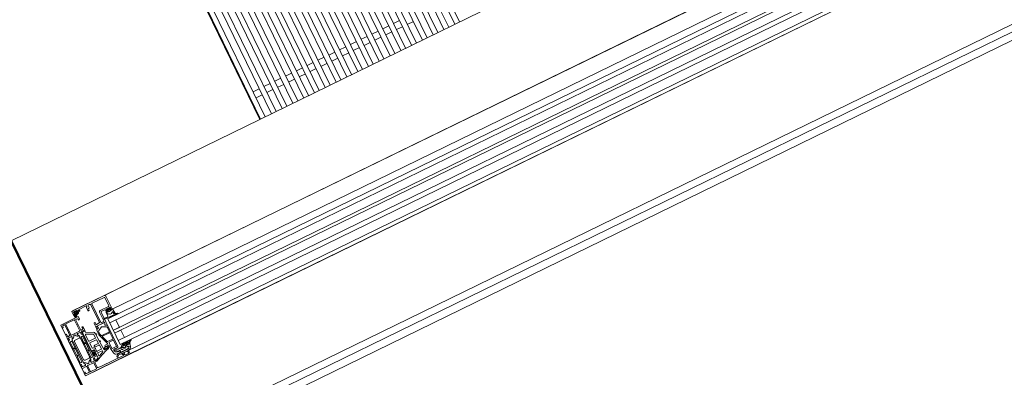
# Model space of a CAD drawing. Header units: millimetres. Extents: x -197461 to 862495, y -970068 to 63888.
# Tile 172 of 253: x -107076 to -105764, y -164883 to -164406. Entities that reach past the tile are written whole.
import ezdxf

# ---------------------------------------------------------------- set-up
doc = ezdxf.new("R2010")
doc.units = ezdxf.units.MM
doc.layers.get('0').update_dxf_attribs({"linetype": 'CONTINUOUS'})
for name, color, linetype, lineweight in [('A-DETL-GENF', 92, 'CONTINUOUS', 5), ('A-GLAZ', 151, 'CONTINUOUS', 5), ('A-Wall', 252, 'CONTINUOUS', 0), ('M-EQPM', 50, 'CONTINUOUS', 5)]:
    doc.layers.add(name, color=color, linetype=linetype, lineweight=lineweight)

# ---------------------------------------------------------------- blocks, each defined once
blk = doc.blocks.new('Floor convector without fan PT180 - Floor convector without fan PT180 _1750 mm_-V6-Pirmā stāva plāns uz atzīmes 0_000 M1-150')
at = {"layer": 'M-EQPM', "color": 252}
for p, q in [((274, 296), (1, 296)), ((274, 289), (1, 289)), ((274, 280), (1, 280)), ((274, 273), (1, 273)), ((274.1, 264), (1, 264)), ((274.1, 257), (1, 257)), ((274.1, 248), (1, 248)), ((274.1, 241), (1, 241)), ((246.5, 232), (246.5, 241)), ((274.1, 232), (1, 232)), ((274.1, 225), (1, 225)), ((237.5, 225), (237.5, 216)), ((246.5, 216), (246.5, 225)), ((274.2, 216), (1, 216)), ((274.2, 209), (1, 209)), ((274.2, 200), (1, 200)), ((237.5, 209), (237.5, 200)), ((246.5, 200), (246.5, 209)), ((274.2, 193), (1, 193)), ((274.2, 184), (1, 184)), ((237.5, 193), (237.5, 184)), ((246.5, 184), (246.5, 193)), ((274.2, 177), (1, 177)), ((237.5, 177), (237.5, 168)), ((246.5, 168), (246.5, 177)), ((274.3, 168), (1, 168)), ((274.3, 161), (1, 161)), ((237.5, 161), (237.5, 152)), ((246.5, 152), (246.5, 161)), ((274.3, 152), (1, 152)), ((274.3, 145), (1, 145)), ((237.5, 144.3), (237.5, 136)), ((246.5, 136), (246.5, 144.4)), ((274.3, 136), (1, 136)), ((274.3, 129), (1, 129)), ((274.3, 120), (1, 120)), ((237.5, 129), (237.5, 120)), ((246.5, 120), (246.5, 129)), ((274.4, 113), (1, 113)), ((237.5, 113), (237.5, 104)), ((246.5, 104), (246.5, 113)), ((274.4, 104), (1, 104)), ((274.4, 97), (1, 97)), ((237.5, 97), (237.5, 88)), ((246.5, 88), (246.5, 97)), ((274.4, 88), (1, 88)), ((274.4, 81), (1, 81)), ((237.5, 81), (237.5, 72)), ((246.5, 72), (246.5, 81)), ((274.4, 72), (1, 72)), ((274.5, 65), (1, 65)), ((274.5, 56), (1, 56)), ((237.5, 65), (237.5, 56)), ((246.5, 56), (246.5, 65)), ((274.5, 49), (1, 49)), ((274.5, 40), (1, 40)), ((237.5, 49), (237.5, 40)), ((246.5, 40), (246.5, 49)), ((274.5, 33), (1, 33)), ((237.5, 33), (237.5, 24)), ((246.5, 24), (246.5, 33)), ((274.5, 24), (1, 24)), ((274.5, 17), (1, 17)), ((237.5, 17), (237.5, 8)), ((246.5, 8), (246.5, 17)), ((0, 1), (274.6, 1)), ((274.6, 0), (0, 0)), ((274.6, 8), (1, 8)), ((274.6, 1), (1, 1))]:
    blk.add_line(p, q, dxfattribs=at)
blk = doc.blocks.new('Schueco_AWS-75-BS-SI__Family-01 - Logs - vitrīna-3447714-Pirmā stāva plāns uz atzīmes 0_000 M1-150')
at = {"layer": 'A-DETL-GENF'}
for p, q in [((-1389, -17.5), (1389, -17.5)), ((1295, -17.5), (-1295, -17.5)), ((-1410, -102.5), (-1410, -27.5)), ((-1410, -102.5), (-1410, -27.5)), ((-1410, -27.5), (-1389, -27.5)), ((-1410, -102.5), (-1410, -27.5)), ((1295, -38.5), (-1295, -38.5)), ((1295, -47.5), (-1295, -47.5)), ((1295, -53.5), (-1295, -53.5)), ((1295, -64.5), (-1295, -64.5)), ((1295, -68.5), (-1295, -68.5)), ((1295, -79.5), (-1295, -79.5)), ((1295, -85.5), (-1295, -85.5)), ((1410, -102.5), (-1410, -102.5)), ((1295, -97.5), (-1295, -97.5)), ((1295, -102.5), (-1295, -102.5))]:
    blk.add_line(p, q, dxfattribs=at)
at = {"layer": 'A-GLAZ'}
for p, q in [((-1388.7, -22.9), (-1388.1, -26.2)), ((-1386.4, -22.3), (-1388.2, -22.3)), ((-1387.6, -24.8), (-1387.8, -23.6)), ((-1387.6, -23.4), (-1386.2, -23.4)), ((-1340.5, -17.5), (-1387.5, -17.5)), ((-1383.4, -23.4), (-1387.5, -24.9)), ((-1387.3, -25.7), (-1382.2, -23.9)), ((-1386.3, -19.6), (-1387.2, -20.3)), ((-1387.2, -20.7), (-1386.3, -20.9)), ((-1386.5, -19), (-1382.5, -19)), ((-1386.2, -21.1), (-1386.2, -22.2)), ((-1383.2, -19.4), (-1385.7, -19.4)), ((-1385.7, -21.2), (-1385.7, -20.4)), ((-1385.7, -22.9), (-1385.7, -22.4)), ((-1385.6, -22.3), (-1383.4, -22.3)), ((-1385.5, -20.2), (-1383.5, -20.2)), ((-1383.7, -21.6), (-1385.3, -21.6)), ((-1383.3, -20.4), (-1383.3, -21.2)), ((-1383.3, -22.4), (-1383.3, -23.2)), ((-1382.8, -22.2), (-1382.8, -21.1)), ((-1382.7, -20.9), (-1381.8, -20.7)), ((-1381.8, -22.3), (-1382.7, -22.3)), ((-1381.8, -20.4), (-1382.5, -19.7)), ((-1382, -22), (-1379.2, -22)), ((-1381.5, -23), (-1381.5, -22.6)), ((-1380, -20.5), (-1380, -20)), ((-1379.5, -19.5), (-1368.2, -19.5)), ((-1379.2, -21), (-1379.5, -21)), ((-1369, -21.5), (-1369, -26)), ((-1368.2, -21), (-1368.5, -21)), ((-1367.7, -20), (-1367.7, -20.5)), ((-1367.2, -26), (-1367.2, -24)), ((-1366.7, -23.5), (-1366.2, -23.5)), ((-1365.7, -23), (-1365.7, -20)), ((-1365.2, -19.5), (-1363.5, -19.5)), ((-1362, -21), (-1362, -47)), ((-1360.2, -20.2), (-1360.2, -47.7)), ((-1341.7, -19.7), (-1359.7, -19.7)), ((-1341.2, -32.7), (-1341.2, -20.2)), ((-1340.5, -17.5), (-1290, -17.5)), ((-1339, -38), (-1339, -19)), ((-1407.3, -29.2), (-1406, -29.2)), ((-1405, -30.2), (-1405, -36.5)), ((-1405, -37.5), (-1405, -44.5)), ((-1403.5, -29.6), (-1403.5, -45.3)), ((-1391, -29.1), (-1403, -29.1)), ((-1390.5, -45.3), (-1390.5, -29.6)), ((-1389, -36.5), (-1389, -30.5)), ((-1389, -44.5), (-1389, -37.5)), ((-1388, -29.5), (-1386.7, -29.5)), ((-1368.5, -26.5), (-1367.7, -26.5)), ((-1355.8, -47.7), (-1355.8, -34.7)), ((-1354.3, -33.2), (-1341.7, -33.2)), ((-1353.5, -35), (-1348.1, -35)), ((-1348.3, -39.1), (-1348.3, -44.4)), ((-1347.6, -35.5), (-1347.6, -38)), ((-1347.1, -38.5), (-1345.8, -38.5)), ((-1345.5, -36.7), (-1344.5, -35.6)), ((-1345.3, -35), (-1341.3, -35)), ((-1345.2, -37.2), (-1345.3, -37.2)), ((-1344.9, -38.8), (-1344.9, -37.5)), ((-1344.1, -35.5), (-1342.5, -35.5)), ((-1344.1, -39.1), (-1344.1, -37.2)), ((-1343.6, -36.7), (-1343, -36.7)), ((-1342.5, -37.2), (-1342.5, -39.1)), ((-1342.1, -35.6), (-1341.1, -36.7)), ((-1341.7, -37.5), (-1341.7, -38.8)), ((-1341.3, -37.2), (-1341.4, -37.2)), ((-1340.8, -38.5), (-1339.5, -38.5)), ((-1338.3, -38.4), (-1337.9, -44.5)), ((-1338.3, -38.5), (-1290, -38.5)), ((-1409.8, -43), (-1409.8, -47.5)), ((-1409.8, -48.5), (-1409.8, -50.4)), ((-1409.8, -51.2), (-1409.8, -86.3)), ((-1409.6, -47.8), (-1409.6, -48.2)), ((-1409.5, -50.7), (-1408.5, -50.7)), ((-1408.5, -50.7), (-1409.3, -50.7)), ((-1408.2, -48), (-1408.2, -50.4)), ((-1408.2, -50.4), (-1408.2, -48)), ((-1404.2, -47.5), (-1407.7, -47.5)), ((-1407.7, -47.5), (-1403.8, -47.5)), ((-1406, -45.5), (-1407.3, -45.5)), ((-1404.9, -85.9), (-1404.9, -51.6)), ((-1404.8, -51.3), (-1403.5, -49)), ((-1403, -45.8), (-1391, -45.8)), ((-1399.8, -47.5), (-1399, -47.5)), ((-1395.3, -49), (-1394, -51.3)), ((-1395, -47.5), (-1391.1, -47.5)), ((-1391.1, -47.5), (-1394.6, -47.5)), ((-1393.9, -51.6), (-1393.9, -85.9)), ((-1390.6, -50.4), (-1390.6, -48)), ((-1390.6, -48), (-1390.6, -50.4)), ((-1389.5, -50.7), (-1390.3, -50.7)), ((-1390.3, -50.7), (-1389.3, -50.7)), ((-1389.2, -48.2), (-1389.2, -47.8)), ((-1389, -47.5), (-1389, -47.3)), ((-1389, -50.4), (-1389, -48.5)), ((-1389, -77.1), (-1389, -51.2)), ((-1386.7, -45.5), (-1388, -45.5)), ((-1384.2, -47.5), (-1384.2, -43)), ((-1375.2, -55), (-1384, -50.9)), ((-1369, -51.3), (-1369, -53.4)), ((-1367.7, -44.5), (-1368.5, -44.5)), ((-1366.3, -52.7), (-1367.4, -50.3)), ((-1367.2, -47), (-1367.2, -45)), ((-1367.2, -50), (-1355.9, -50)), ((-1367, -51.1), (-1366.3, -52.7)), ((-1362.5, -47.5), (-1366.7, -47.5)), ((-1356.4, -50), (-1366.3, -50)), ((-1359.7, -48.2), (-1356.3, -48.2)), ((-1357.2, -53.1), (-1355.9, -50.9)), ((-1348.8, -44.9), (-1354.2, -44.9)), ((-1346.9, -47), (-1346.7, -46.4)), ((-1345.9, -46.4), (-1345.7, -47)), ((-1344.9, -47), (-1344.7, -46.4)), ((-1343.9, -46.4), (-1343.7, -47)), ((-1343, -39.6), (-1343.6, -39.6)), ((-1342.9, -47), (-1342.7, -46.4)), ((-1341.9, -46.4), (-1341.7, -47)), ((-1340.9, -46.9), (-1340.9, -46.5)), ((-1337.9, -47.3), (-1335.2, -47.3)), ((-1336.3, -46.3), (-1335.2, -46.5)), ((-1408.5, -62.4), (-1408.5, -53.6)), ((-1408.5, -73.1), (-1408.5, -64.4)), ((-1408, -53.1), (-1406.7, -53.1)), ((-1406.7, -62.9), (-1408, -62.9)), ((-1408, -63.9), (-1406.7, -63.9)), ((-1406.2, -53.6), (-1406.2, -62.4)), ((-1406.2, -64.4), (-1406.2, -73.1)), ((-1402.9, -82.3), (-1402.9, -55.3)), ((-1401.4, -53.8), (-1395.4, -53.8)), ((-1393.9, -55.3), (-1393.9, -82.3)), ((-1392.6, -62.4), (-1392.6, -53.6)), ((-1392.6, -73.1), (-1392.6, -64.4)), ((-1392.1, -53.1), (-1390.8, -53.1)), ((-1390.8, -62.9), (-1392.1, -62.9)), ((-1392.1, -63.9), (-1390.8, -63.9)), ((-1390.3, -53.6), (-1390.3, -62.4)), ((-1390.3, -64.4), (-1390.3, -73.1)), ((-1385.9, -63), (-1385.9, -53.6)), ((-1376.3, -63.5), (-1385.4, -63.5)), ((-1385.2, -53.2), (-1376.3, -57.3)), ((-1376, -57.7), (-1375.8, -62.9)), ((-1373.5, -58.3), (-1373.5, -57.6)), ((-1373, -69), (-1373.4, -60.1)), ((-1372, -58.8), (-1373, -58.8)), ((-1372.9, -59.6), (-1372, -59.6)), ((-1371.9, -59.5), (-1371.9, -58.9)), ((-1369.9, -55), (-1369.9, -60.7)), ((-1369.8, -61.4), (-1364.7, -77.1)), ((-1366.4, -52.9), (-1369.3, -54.1)), ((-1368.5, -53.7), (-1366.4, -52.9)), ((-1368.3, -57.6), (-1368.3, -61.1)), ((-1368.2, -61.7), (-1367.6, -63.5)), ((-1363.5, -54), (-1367.6, -56.3)), ((-1366.7, -64.2), (-1356.4, -64.2)), ((-1355.9, -65.4), (-1366.3, -65.4)), ((-1356.2, -56.5), (-1360.5, -54)), ((-1355.4, -63.2), (-1355.4, -57.8)), ((-1354, -86.5), (-1354, -55)), ((-1290, -53.5), (-1350, -53.5)), ((-1408.5, -84), (-1408.5, -75.1)), ((-1406.7, -73.6), (-1408, -73.6)), ((-1408, -74.6), (-1406.7, -74.6)), ((-1406.2, -75.1), (-1406.2, -84)), ((-1392.6, -84), (-1392.6, -75.1)), ((-1390.8, -73.6), (-1392.1, -73.6)), ((-1392.1, -74.6), (-1390.8, -74.6)), ((-1390.3, -75.1), (-1390.3, -84)), ((-1384.7, -77.3), (-1388.8, -77.3)), ((-1387.8, -76.4), (-1384.5, -76.4)), ((-1385.9, -73.4), (-1385.9, -66.2)), ((-1385.4, -65.7), (-1376.1, -65.7)), ((-1384.2, -73.9), (-1385.4, -73.9)), ((-1384.2, -78.6), (-1384.2, -77.8)), ((-1382.2, -79.7), (-1382.2, -75.9)), ((-1375.9, -71.5), (-1381.1, -71.5)), ((-1381.1, -73.7), (-1375.8, -73.7)), ((-1375.6, -66.1), (-1375.4, -70.9)), ((-1375.3, -74.1), (-1375, -79.6)), ((-1372.4, -82.3), (-1372.9, -70.8)), ((-1371.9, -69.5), (-1372.5, -69.5)), ((-1372.4, -70.3), (-1371.9, -70.3)), ((-1371.8, -70.2), (-1371.8, -69.6)), ((-1365.2, -77.7), (-1368.4, -77.7)), ((-1366.8, -66.1), (-1364.1, -74.4)), ((-1363.6, -74.7), (-1355.9, -74.7)), ((-1362.4, -76.8), (-1362.4, -85.2)), ((-1356.1, -76.3), (-1361.9, -76.3)), ((-1355.6, -85.2), (-1355.6, -76.8)), ((-1355.4, -74.2), (-1355.4, -65.9)), ((-1409.8, -89), (-1409.8, -87.1)), ((-1409.8, -91.5), (-1409.8, -90)), ((-1409.6, -89.7), (-1409.6, -89.3)), ((-1409.5, -86.8), (-1408.5, -86.8)), ((-1409.3, -86.8), (-1408.5, -86.8)), ((-1408.2, -87.1), (-1408.2, -89.5)), ((-1408.2, -87.1), (-1408.2, -89.5)), ((-1406.7, -84.5), (-1408, -84.5)), ((-1407.7, -90), (-1404.2, -90)), ((-1407.7, -90), (-1403.8, -90)), ((-1403.5, -88.5), (-1404.8, -86.2)), ((-1395.4, -83.8), (-1401.4, -83.8)), ((-1392.9, -91.7), (-1401.1, -91.7)), ((-1399.8, -90), (-1399, -90)), ((-1394, -86.2), (-1395.3, -88.5)), ((-1395, -90), (-1391.1, -90)), ((-1394.6, -90), (-1391.1, -90)), ((-1390.8, -84.5), (-1392.1, -84.5)), ((-1390.6, -89.5), (-1390.6, -87.1)), ((-1390.6, -89.5), (-1390.6, -87.1)), ((-1390.3, -86.8), (-1389.5, -86.8)), ((-1390.3, -86.8), (-1389.3, -86.8)), ((-1389.2, -89.3), (-1389.2, -89.7)), ((-1389, -82.8), (-1389, -79.8)), ((-1389, -86.3), (-1389, -85.5)), ((-1389, -87.1), (-1389, -89)), ((-1389, -90), (-1389, -91.4)), ((-1388.8, -85.3), (-1384.7, -85.3)), ((-1388.3, -80.9), (-1388.3, -81.6)), ((-1388.3, -90.7), (-1388.3, -91.2)), ((-1384.8, -88.8), (-1388, -90.2)), ((-1386.5, -79.2), (-1387.8, -80)), ((-1387.8, -82.5), (-1386.5, -83.3)), ((-1386.3, -80.7), (-1384.9, -80.8)), ((-1384.9, -81.8), (-1386.3, -81.9)), ((-1384.2, -84.8), (-1384.2, -83.9)), ((-1382.2, -82.9), (-1382.2, -86.5)), ((-1375.5, -80.2), (-1381.7, -80.2)), ((-1375.4, -82.4), (-1381.7, -82.4)), ((-1381.5, -86.9), (-1375.2, -84.2)), ((-1374.9, -83.7), (-1374.9, -82.8)), ((-1366.8, -82.5), (-1371.9, -82.8)), ((-1366.2, -80.6), (-1368.5, -80)), ((-1368.4, -79.7), (-1364.5, -79.7)), ((-1365.6, -82.4), (-1365.6, -81.3)), ((-1364, -80.2), (-1364, -85.5)), ((-1363.9, -86.4), (-1363, -91.7)), ((-1361.9, -85.7), (-1356.1, -85.7)), ((-1361, -88.8), (-1361, -88.5)), ((-1360, -87.5), (-1355, -87.5)), ((-1342.5, -89.2), (-1350.7, -89.2)), ((-1290, -79.5), (-1350, -79.5)), ((-1347.1, -88.5), (-1345.2, -88.5)), ((-1345.2, -90.6), (-1345.2, -92.2)), ((-1345, -92.3), (-1345, -91)), ((-1343.2, -90.3), (-1344.9, -90.3)), ((-1344.5, -90.5), (-1343.5, -90.5)), ((-1343, -91), (-1343, -92)), ((-1342.9, -92), (-1342.9, -90.6)), ((-1341.8, -89.8), (-1342, -89.5)), ((-1339.8, -90), (-1341.4, -90)), ((-1403.6, -92), (-1409.3, -92)), ((-1407.3, -100.7), (-1404.1, -100.7)), ((-1403.1, -99.7), (-1403.1, -92.5)), ((-1401.6, -92.2), (-1401.6, -100.4)), ((-1401.1, -100.9), (-1392.9, -100.9)), ((-1392.4, -100.4), (-1392.4, -92.2)), ((-1390.9, -92.4), (-1390.9, -99.1)), ((-1389.5, -91.9), (-1390.4, -91.9)), ((-1361.1, -98.1), (-1359.2, -95.8)), ((-1358.4, -97.2), (-1360, -99.1)), ((-1359, -95), (-1354.3, -95)), ((-1355, -92.4), (-1355, -92.8)), ((-1354.2, -92.2), (-1354.8, -92.2)), ((-1354, -94.7), (-1354, -92.4)), ((-1353.6, -98.2), (-1353.6, -98)), ((-1353.1, -97.5), (-1350.3, -97.5)), ((-1352.6, -98.7), (-1353.1, -98.7)), ((-1352.1, -100), (-1352.1, -99.2)), ((-1349.8, -92.8), (-1345.5, -92.8)), ((-1349.8, -101), (-1345.8, -101)), ((-1345.3, -97.5), (-1344, -97.5)), ((-1344, -97.5), (-1290, -97.5)), ((-1344, -102.5), (-1290, -102.5)), ((-1343.5, -98), (-1343.5, -102)), ((-1341, -92.3), (-1342.6, -92.3)), ((-1342.5, -92.5), (-1341.5, -92.5)), ((-1341, -93), (-1341, -93.3)), ((-1340.7, -93.2), (-1340.7, -92.6))]:
    blk.add_line(p, q, dxfattribs=at)
at = {"layer": 'A-GLAZ', "flags": 128}
for points in [[(-1389, -19), (-1389, -22), (-1387, -22)], [(-1386.5, -21.5), (-1386.5, -21), (-1387.5, -21), (-1387.5, -20)], [(-1381.5, -20), (-1381.5, -21), (-1382.5, -21), (-1382.5, -21.5)], [(-1385.7, -30.5), (-1385.7, -32), (-1385.1, -32), (-1384, -30.9), (-1384, -27.5), (-1410, -27.5), (-1410, -30.9), (-1408.9, -32), (-1408.3, -32), (-1408.3, -30.2)], [(-1354, -54.1), (-1354, -50), (-1354, -35.5)], [(-1348, -38.8), (-1347.3, -38.8), (-1347.3, -41.5), (-1347.3, -38.8), (-1345.9, -38.8)], [(-1345.3, -38), (-1345.3, -37.5), (-1346.3, -37.5), (-1346.3, -36)], [(-1340.3, -36), (-1340.3, -37.5), (-1341.3, -37.5), (-1341.3, -38)], [(-1340.7, -38.8), (-1338.7, -38.8), (-1338.7, -38)], [(-1408.3, -44.5), (-1408.3, -42), (-1408.8, -42)], [(-1403.3, -48), (-1403.3, -48.7), (-1404.7, -51.1)], [(-1394.1, -51.1), (-1395.5, -48.7), (-1395.5, -48)], [(-1388.7, -47.2), (-1385.7, -47.2), (-1385.7, -48), (-1384.7, -48)], [(-1386.7, -48.1), (-1388.3, -49), (-1388.3, -75.9)], [(-1384.3, -50.5), (-1384.3, -48.5), (-1386, -48.5)], [(-1385.2, -42), (-1385.7, -42), (-1385.7, -44.5)], [(-1369, -45), (-1369, -50), (-1368.8, -50.8)], [(-1355.7, -50.2), (-1355.7, -50.6), (-1357.1, -53.1)], [(-1354.2, -46.1), (-1348.3, -46.1), (-1347.6, -47.1)], [(-1290, -47.5), (-1350, -47.5), (-1350, -85.5), (-1290, -85.5)], [(-1354.1, -54.7), (-1355.5, -54), (-1357, -53.5)], [(-1357, -53.5), (-1355.5, -53.9), (-1354.6, -54.4)], [(-1341, -53.5), (-1341, -64.5), (-1350, -64.5), (-1290, -64.5)], [(-1384.2, -76.7), (-1384.2, -79.9), (-1386, -79.9), (-1386.1, -79.3)], [(-1341, -79.5), (-1341, -68.5), (-1350, -68.5), (-1290, -68.5)], [(-1403.3, -89.5), (-1403.3, -88.8), (-1404.7, -86.4)], [(-1394.1, -86.4), (-1395.5, -88.8), (-1395.5, -89.5)], [(-1388, -78.8), (-1385.7, -78.8), (-1385.7, -79.8), (-1384.9, -79.6)], [(-1384.9, -83), (-1385.7, -82.8), (-1385.7, -83.8), (-1388, -83.8)], [(-1387.6, -91.7), (-1377.7, -87.3), (-1369.7, -84.4), (-1366.4, -83.4)], [(-1386.1, -83.2), (-1386, -82.7), (-1384.2, -82.7), (-1384.2, -87.9)], [(-1371.7, -81.6), (-1368.8, -82), (-1367, -81.7), (-1366.7, -81.7)], [(-1344, -95), (-1353.7, -95), (-1353.7, -94.2), (-1353.4, -93.7), (-1353.4, -92.2), (-1355.3, -92.2), (-1355.3, -92.7), (-1355.8, -92.7), (-1360.1, -89.3)], [(-1358.5, -88.5), (-1355.1, -89.8), (-1352.8, -89.8)], [(-1342.4, -88.5), (-1339.7, -88.2), (-1339.5, -88.2)], [(-1338.2, -90.9), (-1338.6, -92.3), (-1338.8, -93.2)], [(-1344, -102.5), (-1410, -102.5), (-1410, -99.1), (-1408.9, -98), (-1408.3, -98), (-1408.3, -99.7)], [(-1389.9, -100.1), (-1383.9, -100.5), (-1352.6, -100.5)], [(-1358.2, -95.4), (-1356.4, -95.8), (-1344.7, -95.8)], [(-1344.1, -97.3), (-1356.5, -97.3), (-1357.9, -97)], [(-1355.2, -93), (-1356, -93), (-1357.7, -92.7)], [(-1349.8, -98), (-1349.8, -98.5), (-1350.8, -98.5), (-1350.8, -100)], [(-1344.8, -100), (-1344.8, -98.5), (-1345.8, -98.5), (-1345.8, -98)]]:
    blk.add_lwpolyline(points, dxfattribs=at)
for points in [[(-1346.8, -42), (-1345.7, -42)], [(-1345.3, -42.2), (-1344.9, -42.9)], [(-1344.4, -43.2), (-1342.2, -43.2)], [(-1341.7, -42.9), (-1341.3, -42.2)], [(-1340.9, -42), (-1340.1, -42)], [(-1339.7, -42.4), (-1339.7, -43.1)], [(-1335.3, -47.1), (-1335, -47.2)]]:
    blk.add_lwpolyline(points, close=True, dxfattribs=at)
at = {"layer": 'A-GLAZ'}
for centre, radius, start, end in [((-1387.5, -19), 1.5, 90.0023, 179.9977), ((-1388.2, -22.8), 0.5, 89.9998, 189.9336), ((-1386.7, -25.8), 1.5, 195.7069, 305.0876), ((-1387.6, -23.6), 0.2, 89.999, 181.8649), ((-1387.5, -24.8), 0.1, 190.3223, 290.3122), ((-1386.5, -20), 1, 90.0037, 179.9963), ((-1387.2, -25.8), 0.15, 109.0162, 187.496), ((-1386.7, -25.8), 0.686, 180.4843, 306.1412), ((-1387.1, -20.5), 0.2, 130.0023, 254.9985), ((-1387, -21.5), 0.5, 269.9971, 0.0029), ((-1386.4, -22.2), 0.15, 269.9961, 0.0039), ((-1385.7, -20.4), 1, 90, 127.8278), ((-1386.4, -21.1), 0.2, 0.0028, 74.9971), ((-1386.2, -22.9), 0.498, 269.7452, 0.1926), ((-1385.5, -20.4), 0.2, 89.9998, 180.0002), ((-1385.3, -21.2), 0.4, 179.999, 270.0004), ((-1385.6, -22.4), 0.1, 89.9913, 180.0081), ((-1383.7, -21.2), 0.4, 270.002, 359.9987), ((-1383.5, -20.4), 0.2, 359.9995, 90.0013), ((-1383.4, -22.4), 0.1, 0.0015, 89.9985), ((-1383.5, -23.2), 0.2, 285.6886, 359.9976), ((-1383.2, -20.4), 1, 46.8814, 90), ((-1382.6, -21.1), 0.2, 105.0023, 179.9974), ((-1382.7, -22.2), 0.15, 179.9951, 270.0049), ((-1382.5, -20), 1, 0.0017, 89.9983), ((-1382, -21.5), 0.5, 180.0006, 269.9994), ((-1382.5, -23), 1, 284.959, 0.0005), ((-1381.9, -20.5), 0.2, 284.9898, 45.0075), ((-1381.8, -22.6), 0.3, 0.004, 89.9968), ((-1379.5, -20), 0.5, 90.0078, 179.9922), ((-1379.5, -20.5), 0.5, 180.0012, 269.9988), ((-1379.2, -21.5), 0.5, 270, 90), ((-1368.5, -21.5), 0.5, 90.0072, 179.9928), ((-1368.5, -26), 0.5, 180.0006, 269.9994), ((-1368.2, -20), 0.5, 0.0025, 89.9975), ((-1368.2, -20.5), 0.5, 269.9928, 0.0072), ((-1367.7, -26), 0.5, 269.9971, 0.0029), ((-1366.7, -24), 0.5, 90.0078, 179.9922), ((-1366.2, -23), 0.5, 269.9928, 0.0072), ((-1365.2, -20), 0.5, 90.0063, 179.9937), ((-1363.5, -21), 1.5, 359.9988, 90.0012), ((-1359.7, -20.2), 0.5, 89.9971, 180.0029), ((-1341.7, -20.2), 0.5, 359.9971, 90.0029), ((-1340.5, -19), 1.5, 359.9989, 90.0011), ((-1407.3, -30.2), 1, 90.0033, 179.9968), ((-1406, -30.2), 1, 0.0003, 89.9997), ((-1405.5, -37), 0.725, 316.3959, 43.6041), ((-1403, -29.6), 0.5, 90.0003, 179.9997), ((-1391, -29.6), 0.5, 0.0003, 89.9997), ((-1388.5, -37), 0.725, 136.3884, 223.6116), ((-1388, -30.5), 1, 90.0031, 179.9973), ((-1386.7, -30.5), 1, 0.0054, 89.995), ((-1386.1, -26.7), 0.4, 305.088, 125.088), ((-1354.3, -34.7), 1.5, 90, 180), ((-1353.5, -35.5), 0.5, 90, 180.0203), ((-1348, -39.1), 0.3, 90, 179.9996), ((-1348.1, -35.5), 0.5, 360, 90), ((-1347.1, -38), 0.5, 180, 270), ((-1345.3, -36), 1, 90.0018, 179.9982), ((-1345.4, -38.8), 0.5, 180.0006, 0.0006), ((-1345.8, -38), 0.5, 269.9976, 0.0024), ((-1345.3, -36.9), 0.3, 134.9981, 270.0001), ((-1345.2, -37.5), 0.3, 0, 90), ((-1344.1, -36), 0.5, 90, 135.0277), ((-1343.6, -37.2), 0.5, 89.9979, 180.0021), ((-1343.6, -39.1), 0.5, 179.9989, 270.0011), ((-1343, -37.2), 0.5, 359.9979, 90.0021), ((-1343, -39.1), 0.5, 269.9989, 0.0011), ((-1342.5, -36), 0.5, 44.9798, 90), ((-1341.7, -32.7), 0.5, 270.0025, 359.9975), ((-1341.4, -37.5), 0.3, 90, 180), ((-1341.2, -38.8), 0.5, 180, 0), ((-1341.3, -36), 1, 0.004, 89.996), ((-1341.3, -36.9), 0.3, 270.0055, 44.9966), ((-1340.8, -38), 0.5, 179.9971, 270.0029), ((-1339.5, -38), 0.5, 270.0006, 359.9994), ((-1338.7, -38.4), 0.4, 0.0006, 89.9999), ((-1408.8, -43), 1, 90.002, 179.998), ((-1409.9, -47.8), 0.278, 358.8177, 73.6558), ((-1409.9, -48.2), 0.279, 286.435, 1.1534), ((-1409.5, -50.4), 0.3, 180, 270), ((-1409.3, -51.2), 0.5, 90.0018, 180.0024), ((-1408.5, -50.4), 0.3, 270.0021, 0.0021), ((-1408.5, -50.4), 0.3, 270, 0), ((-1407.3, -44.5), 1, 180.0011, 269.9988), ((-1407.7, -48), 0.5, 90.0018, 180.0024), ((-1407.7, -48), 0.5, 90.0031, 179.9969), ((-1406, -44.5), 1, 269.9982, 0.0018), ((-1404.4, -51.6), 0.5, 150.0021, 180.002), ((-1404.6, -51.2), 0.137, 154.9388, 284.9266), ((-1404.9, -46.4), 4.88, 274.5692, 341.2678), ((-1404.4, -48.5), 1, 327.2751, 81.8205), ((-1403.8, -48), 0.5, 359.9994, 90.0015), ((-1403, -45.3), 0.5, 180.0003, 269.9997), ((-1399.8, -48), 0.5, 90, 180), ((-1399, -48), 0.5, 359.9996, 90.0004), ((-1393.9, -46.4), 4.88, 198.7622, 265.4008), ((-1395, -48), 0.5, 89.9985, 180.0006), ((-1394.4, -48.5), 1, 98.1837, 212.7291), ((-1394.2, -51.2), 0.137, 255.7277, 24.4068), ((-1394.4, -51.6), 0.5, 0.0021, 30.0021), ((-1391.1, -48), 0.5, 0.0018, 90.0024), ((-1391.1, -48), 0.5, 0.0031, 89.9969), ((-1391, -45.3), 0.5, 270.0003, 359.9997), ((-1390.3, -50.4), 0.3, 180.0021, 270.0021), ((-1390.3, -50.4), 0.3, 180, 270), ((-1389.5, -51.2), 0.5, 0.0018, 90.0024), ((-1389.3, -50.4), 0.3, 270, 360), ((-1388.9, -47.8), 0.319, 111.7645, 175.8177), ((-1388.9, -48.2), 0.319, 184.1884, 248.2232), ((-1388, -44.5), 1, 180.0034, 269.9966), ((-1388.7, -47.5), 0.299, 89.8779, 150.0419), ((-1386.7, -44.5), 1, 270.005, 359.995), ((-1386.5, -48.5), 0.5, 360, 120), ((-1385.2, -43), 1, 0.005, 89.995), ((-1384.7, -47.5), 0.5, 269.9965, 0.0026), ((-1383.8, -50.5), 0.5, 180, 245), ((-1368.5, -45), 0.5, 90.0061, 179.9939), ((-1368.7, -51.3), 0.3, 127.9048, 180), ((-1369.1, -50.8), 0.3, 307.9048, 16), ((-1367.7, -45), 0.5, 0.0025, 89.9975), ((-1367.2, -50.2), 0.2, 89.18, 204.141), ((-1366.7, -47), 0.5, 180.0006, 269.9994), ((-1366.3, -50.8), 0.75, 90, 204.141), ((-1362.5, -47), 0.5, 269.9976, 0.0024), ((-1359.7, -47.7), 0.5, 180, 270), ((-1356.4, -50.6), 0.6, 329.857, 90), ((-1356.3, -47.7), 0.5, 270, 360), ((-1355.9, -50.2), 0.192, 358.9556, 92.5222), ((-1354.2, -45.5), 0.6, 90, 270), ((-1348.8, -44.4), 0.5, 270.0003, 359.9996), ((-1347.3, -46.9), 0.4, 209.9997, 345.0005), ((-1346.8, -41.5), 0.5, 180, 270), ((-1346.8, -41.5), 0.5, 180, 270), ((-1346.3, -46.5), 0.4, 15.0002, 164.9998), ((-1345.7, -42.5), 0.5, 30, 90), ((-1345.7, -42.5), 0.5, 30, 90), ((-1345.3, -46.9), 0.4, 194.9996, 345.0004), ((-1344.4, -42.7), 0.5, 210, 270), ((-1344.4, -42.7), 0.5, 210, 270), ((-1344.3, -46.5), 0.4, 15.0002, 164.9998), ((-1343.3, -46.9), 0.4, 194.9996, 345.0004), ((-1342.3, -46.5), 0.4, 15.0002, 164.9998), ((-1342.2, -42.7), 0.5, 270, 330), ((-1342.2, -42.7), 0.5, 270, 330), ((-1341.3, -46.9), 0.4, 194.9997, 0.0002), ((-1340.9, -42.5), 0.5, 90, 150), ((-1340.9, -42.5), 0.5, 90, 150), ((-1340.5, -46.5), 0.4, 40.3208, 180), ((-1337.9, -44.3), 3, 220.3198, 270.0013), ((-1340.1, -42.4), 0.437, 0, 90), ((-1340.1, -42.4), 0.437, 0, 90), ((-1335.9, -43.1), 3.82, 180, 265.8482), ((-1335.9, -43.1), 3.82, 180, 265.8482), ((-1335.9, -44.3), 2, 184, 258.9975), ((-1336.5, -50.3), 3.43, 68.9463, 84.3989), ((-1336.5, -50.3), 3.43, 68.9463, 84.3989), ((-1335.2, -46.9), 0.4, 307.9861, 78.9894), ((-1335.2, -46.9), 0.4, 269.9191, 307.9861), ((-1408, -53.6), 0.5, 90, 180), ((-1408, -62.4), 0.5, 180, 270.0019), ((-1408, -64.4), 0.5, 90, 180), ((-1406.7, -53.6), 0.5, 360, 90), ((-1406.7, -62.4), 0.5, 269.9996, 0.0004), ((-1406.7, -64.4), 0.5, 360, 90), ((-1401.4, -55.3), 1.5, 90, 180), ((-1395.4, -55.3), 1.5, 360, 90), ((-1392.1, -53.6), 0.5, 89.9996, 180.0004), ((-1392.1, -62.4), 0.5, 179.9996, 270.0004), ((-1392.1, -64.4), 0.5, 90, 180), ((-1390.8, -53.6), 0.5, 0, 90.0019), ((-1390.8, -62.4), 0.5, 269.9981, 360), ((-1390.8, -64.4), 0.5, 0, 90), ((-1385.4, -53.6), 0.5, 65, 180), ((-1385.4, -63), 0.5, 180, 270), ((-1376.5, -57.8), 0.5, 2.5, 65), ((-1376.3, -63), 0.5, 270, 2.5), ((-1376.5, -57.8), 3, 2.5, 65), ((-1373, -58.3), 0.5, 182.5, 270), ((-1372.9, -60.1), 0.5, 90, 182.5), ((-1372, -58.9), 0.1, 0, 90), ((-1372, -59.5), 0.1, 270, 360), ((-1368.9, -55), 1, 111.9738, 179.9981), ((-1367.9, -60.7), 2, 179.9981, 198), ((-1368.6, -53.4), 0.4, 180, 291.9738), ((-1366.8, -57.6), 1.5, 120, 180), ((-1366.3, -61.1), 2, 180, 198), ((-1366.7, -63.2), 1, 198, 270), ((-1366.3, -65.9), 0.5, 90, 198), ((-1366.5, -52.8), 0.2, 291.9738, 24.141), ((-1366.5, -52.7), 0.2, 291.9738, 24.141), ((-1362, -56.6), 3, 60, 120), ((-1356.9, -53.2), 0.3, 149.857, 254), ((-1356.9, -53.2), 0.3, 149.8208, 254), ((-1356.4, -63.2), 1, 270, 0), ((-1356.9, -57.8), 1.5, 360, 60), ((-1355.9, -65.9), 0.5, 0, 90), ((-1354.4, -54.1), 0.4, 240, 360), ((-1354.3, -55), 0.3, 356.1862, 60), ((-1408, -73.1), 0.5, 180, 270), ((-1408, -75.1), 0.5, 89.9981, 180), ((-1406.7, -73.1), 0.5, 270, 360), ((-1406.7, -75.1), 0.5, 359.9996, 90.0004), ((-1392.1, -73.1), 0.5, 180, 270), ((-1392.1, -75.1), 0.5, 89.9996, 180.0004), ((-1390.8, -73.1), 0.5, 270, 0), ((-1390.8, -75.1), 0.5, 0, 90.0019), ((-1388.8, -77.1), 0.204, 181.1559, 269.5149), ((-1387.8, -75.9), 0.5, 180, 270), ((-1385.4, -66.2), 0.5, 90, 180), ((-1385.4, -73.4), 0.5, 180, 270), ((-1385.2, -78.6), 1, 285, 0), ((-1384.7, -77.8), 0.5, 360, 90), ((-1384.5, -76.7), 0.3, 0, 90), ((-1384.2, -75.9), 2, 360, 90), ((-1381.1, -72.6), 1.1, 90, 270), ((-1376.1, -66.2), 0.5, 2.5, 90), ((-1375.9, -71), 0.5, 270, 2.5), ((-1375.8, -74.2), 0.5, 2.5, 90), ((-1372.5, -69), 0.5, 182.5337, 270), ((-1372.4, -70.8), 0.5, 90, 182.5337), ((-1371.9, -69.6), 0.1, 0, 90), ((-1371.9, -70.2), 0.1, 270, 360), ((-1368.4, -78.7), 1, 90, 270), ((-1365.2, -77.2), 0.5, 270, 18), ((-1363.6, -74.2), 0.5, 198, 270), ((-1361.9, -76.8), 0.5, 90, 180), ((-1356.1, -76.8), 0.5, 360, 90), ((-1355.9, -74.2), 0.5, 270, 360), ((-1409.3, -86.3), 0.5, 180.0018, 270.0024), ((-1409.5, -87.1), 0.3, 90, 180), ((-1409.9, -89.3), 0.279, 358.8466, 73.565), ((-1409.9, -89.7), 0.279, 286.4528, 1.1474), ((-1409.3, -91.5), 0.5, 180.0003, 269.9996), ((-1408, -84), 0.5, 180, 270.0019), ((-1408.5, -87.1), 0.3, 0.0021, 90.0021), ((-1408.5, -87.1), 0.3, 360, 90), ((-1407.7, -89.5), 0.5, 180.0018, 270.0024), ((-1407.7, -89.5), 0.5, 180.0031, 270.1114), ((-1406.7, -84), 0.5, 269.9996, 0.0004), ((-1404.4, -85.9), 0.5, 180.0021, 210.0021), ((-1404.6, -86.3), 0.137, 75.7228, 204.4117), ((-1404.9, -91.1), 4.88, 18.7622, 85.4008), ((-1404.4, -89), 1, 278.1837, 32.7291), ((-1403.8, -89.5), 0.5, 269.9985, 0.0006), ((-1401.4, -82.3), 1.5, 180, 270), ((-1401.1, -92.2), 0.5, 90, 180), ((-1399.8, -89.5), 0.5, 179.9989, 270.0011), ((-1399, -89.5), 0.5, 270, 360), ((-1393.9, -91.1), 4.88, 94.569, 161.268), ((-1395, -89.5), 0.5, 179.9994, 270.0015), ((-1395.4, -82.3), 1.5, 270, 0), ((-1394.4, -89), 1, 147.2751, 261.8205), ((-1394.2, -86.3), 0.137, 334.9425, 104.923), ((-1394.4, -85.9), 0.5, 330.0021, 0.002), ((-1392.9, -92.2), 0.5, 0, 90), ((-1392.1, -84), 0.5, 180, 270), ((-1391.1, -89.5), 0.5, 270.0018, 0.0024), ((-1391.1, -89.5), 0.5, 270.0031, 359.9969), ((-1390.8, -84), 0.5, 270, 0), ((-1390.3, -87.1), 0.3, 90.0021, 180.0021), ((-1390.3, -87.1), 0.3, 90, 180), ((-1389.5, -86.3), 0.5, 270.0018, 0.0024), ((-1389.5, -91.4), 0.5, 270, 360), ((-1389.3, -87.1), 0.3, 0, 90), ((-1388.9, -89.3), 0.319, 111.7643, 175.8241), ((-1388.9, -89.7), 0.319, 184.182, 248.2376), ((-1388, -79.8), 1, 90.0975, 179.7701), ((-1388, -82.8), 1, 180.2341, 269.9025), ((-1388.8, -85.5), 0.2, 90, 180), ((-1387.3, -80.9), 1, 119.9913, 179.9881), ((-1387.3, -81.6), 1, 179.9924, 240.0092), ((-1387.8, -90.7), 0.5, 113.9209, 180.0665), ((-1387.8, -91.2), 0.5, 180.0665, 293.362), ((-1386.3, -81.3), 0.6, 85.9039, 274.0961), ((-1386.4, -79.5), 0.3, 22.4987, 112.5025), ((-1386.4, -83.1), 0.3, 247.4963, 337.5063), ((-1384.9, -81.3), 0.5, 274.0961, 85.9039), ((-1385.2, -83.9), 1, 0, 75), ((-1385.2, -87.9), 1, 293.6316, 360), ((-1384.7, -84.8), 0.5, 270, 0), ((-1381.7, -79.7), 0.5, 180, 270), ((-1381.7, -82.9), 0.5, 90, 180), ((-1381.7, -86.5), 0.5, 180, 293.2181), ((-1375.5, -79.7), 0.5, 270, 2.5), ((-1375.4, -82.9), 0.5, 2.5, 90), ((-1375.4, -83.7), 0.5, 293.2181, 2.5), ((-1371.9, -82.3), 0.5, 182.5, 273.2172), ((-1369.4, -82.8), 3, 71.9916, 145.4023), ((-1371.6, -81.3), 0.3, 145.4023, 262.0003), ((-1366.9, -82.1), 0.426, 285.7249, 69.241), ((-1366.8, -82.2), 1.19, 288.6556, 353.7503), ((-1366.4, -81.4), 0.792, 6.7983, 78.2723), ((-1364.5, -80.2), 0.5, 360, 90), ((-1359, -85.5), 5, 180, 190), ((-1359, -91), 4, 190, 270), ((-1361.9, -85.2), 0.5, 180, 270), ((-1360, -88.5), 1, 90, 180), ((-1357, -88.8), 4, 180, 260), ((-1359.5, -88.5), 1, 0, 234), ((-1356.1, -85.2), 0.5, 270, 360), ((-1355, -86.5), 1, 270, 0), ((-1352.8, -91.3), 1.5, 359.9705, 90.0295), ((-1349.8, -91.3), 1.5, 179.9703, 270.0297), ((-1350.4, -89.5), 0.5, 114.7549, 257.0824), ((-1351.8, -86.4), 3, 294.7549, 317.2067), ((-1354.2, -103.5), 14, 51.9244, 74.6983), ((-1343, -94.5), 9.05, 103.3434, 137.2067), ((-1347.1, -88.2), 0.3, 132.6422, 270), ((-1343.5, -92.1), 5.57, 102.1911, 132.6422), ((-1345.2, -88), 0.5, 270, 320.5925), ((-1344.9, -90.6), 0.3, 90.0015, 179.9956), ((-1344.9, -86.2), 0.49, 295.1172, 107.014), ((-1344.5, -91), 0.5, 89.9704, 180.0296), ((-1339.2, -92.9), 7.25, 95.6216, 140.5925), ((-1343.5, -91), 0.5, 359.9704, 90.0296), ((-1343.2, -90.6), 0.3, 0.0004, 89.9996), ((-1342.5, -88.2), 0.3, 129.031, 275.0024), ((-1338.7, -92.9), 6.32, 100.48, 129.031), ((-1342.5, -89.7), 0.5, 30, 90), ((-1341.4, -89.5), 0.5, 210, 270), ((-1339.9, -86.2), 0.465, 279.708, 97.5282), ((-1339.8, -89), 1, 270, 329.9496), ((-1332.3, -96.6), 11.1, 101.5576, 130.587), ((-1332.6, -93.2), 7.3, 101.2856, 149.9496), ((-1332, -92.5), 6.38, 110.5018, 165.5475), ((-1334.4, -86.1), 0.4, 290.5018, 105.0013), ((-1407.3, -99.7), 1, 179.9982, 270.0018), ((-1404.1, -99.7), 1, 270.0011, 359.9989), ((-1403.6, -92.5), 0.5, 359.9996, 90.0004), ((-1401.1, -100.4), 0.5, 180, 270), ((-1392.9, -100.4), 0.5, 270, 0), ((-1390.4, -92.4), 0.5, 90, 180), ((-1389.9, -99.1), 1, 180, 267.796), ((-1360.5, -98.6), 0.75, 139.7163, 319.7163), ((-1358.4, -96.4), 1, 78.0848, 139.7163), ((-1358, -97.5), 0.5, 78.0848, 139.7163), ((-1355.2, -92.8), 0.2, 270, 360), ((-1354.8, -92.4), 0.2, 90, 180), ((-1354.3, -94.7), 0.3, 270, 0), ((-1354.2, -92.4), 0.2, 360, 90), ((-1353.1, -98), 0.5, 90, 180), ((-1353.1, -98.2), 0.5, 180, 270), ((-1352.6, -99.2), 0.5, 0.004, 89.996), ((-1352.6, -100), 0.5, 270.0019, 359.9981), ((-1349.8, -100), 1, 180.0044, 269.9956), ((-1350.3, -98), 0.5, 359.9934, 90.0066), ((-1345.3, -98), 0.5, 90.0042, 179.9958), ((-1345.8, -100), 1, 269.9979, 0.0021), ((-1345.5, -92.2), 0.303, 256.5165, 6.2265), ((-1345.5, -92.3), 0.5, 269.9702, 0.0298), ((-1345.1, -90.8), 5.04, 274.9645, 330.2082), ((-1344.1, -91.8), 5.5, 270, 346), ((-1344, -91.4), 3.6, 270, 323.7507), ((-1344, -98), 0.5, 0.0077, 89.9923), ((-1344, -102), 0.5, 270.0077, 359.9923), ((-1342.5, -92), 0.5, 179.9702, 270.0298), ((-1342.6, -92), 0.3, 180.0044, 269.9985), ((-1341.5, -93), 0.5, 359.9711, 90.0291), ((-1341.5, -93.3), 0.5, 323.7507, 0), ((-1341, -92.6), 0.3, 359.9996, 90), ((-1341, -93.2), 0.3, 330.2082, 359.9996)]:
    blk.add_arc(centre, radius, start, end, dxfattribs=at)

msp = doc.modelspace()

# ---------------------------------------------------------------- linework, layer by layer
at = {"color": 251, "lineweight": 5, "true_color": 0x636466}
for p, q in [((-104408.55831, -163765.11528), (-106927.33594, -164994.98997)), ((-106922.94823, -165003.97596), (-104404.17061, -163774.10128))]:
    msp.add_line(p, q, dxfattribs=at)
at = {"layer": 'A-Wall', "color": 251, "lineweight": 5, "true_color": 0x636466}
msp.add_line((-107087.81447, -164700.54551), (-104535.7923, -163454.43844), dxfattribs=at)
at = {"layer": 'A-Wall', "color": 251, "true_color": 0x636466}
msp.add_line((-104392.75325, -163747.38183), (-106944.77542, -164993.4889), dxfattribs=at)
at = {"layer": 'A-Wall', "color": 251, "lineweight": 50, "true_color": 0x636466}
msp.add_line((-106944.77542, -164993.4889), (-107087.81447, -164700.54551), dxfattribs=at)

# ---------------------------------------------------------------- block references
at = {"layer": 'A-GLAZ', "color": 251, "true_color": 0x636466, "rotation": 26.02543476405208}
msp.add_blockref('Schueco_AWS-75-BS-SI__Family-01 - Logs - vitrīna-3447714-Pirmā stāva plāns uz atzīmes 0_000 M1-150', (-105766.82945, -164169.59841), dxfattribs=at)
at = {"layer": 'M-EQPM', "color": 251, "true_color": 0x636466, "rotation": 295.9142285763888}
msp.add_blockref('Floor convector without fan PT180 - Floor convector without fan PT180 _1750 mm_-V6-Pirmā stāva plāns uz atzīmes 0_000 M1-150', (-106876.36092, -164291.73593), dxfattribs=at)

doc.saveas('drawing.dxf')
